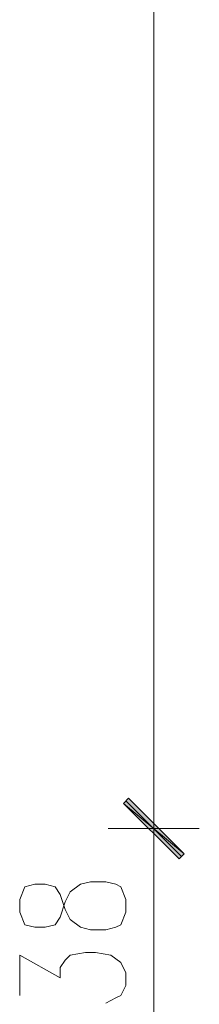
# Model space of a CAD drawing. Header units: inches. Extents: x -1441 to 3871, y -4351 to 2413.
# Tile 107 of 256: x 1699 to 1729, y -2692 to -2527. Entities that reach past the tile are written whole.
import ezdxf

# ---------------------------------------------------------------- set-up
doc = ezdxf.new("R2010")
doc.units = ezdxf.units.IN
doc.header["$MEASUREMENT"] = 0
doc.layers.add('at_Entity', color=7, linetype='Continuous')
doc.layers.add('at_Solid', color=7, linetype='Continuous')

msp = doc.modelspace()

# ---------------------------------------------------------------- hatches: boundary and pattern name
at = {"layer": 'at_Solid', "lineweight": 15}
for points in [[(1726.65465, -2667.08044), (1716.49361, -2658.61768), (1717.34275, -2657.76854)], [(1717.34275, -2657.76854), (1716.49361, -2658.61768), (1726.65465, -2667.08044)], [(1725.80551, -2667.9248), (1726.65465, -2667.08044), (1716.49361, -2658.61768)], [(1716.49361, -2658.61768), (1726.65465, -2667.08044), (1725.80551, -2667.9248)]]:
    msp.add_hatch(color=7, dxfattribs=at).paths.add_polyline_path(points)

# ---------------------------------------------------------------- linework, layer by layer
at = {"layer": 'at_Entity', "color": 7, "lineweight": 15}
for p, q in [((1721.57413, -2657.34874), (1721.57413, -2302.20392)), ((1721.57413, -2654.38153), (1721.57413, -2670.89202)), ((1721.57413, -2670.89202), (1721.57413, -2654.38153)), ((1716.49361, -2658.61768), (1717.34275, -2657.76854)), ((1717.34275, -2657.76854), (1716.49361, -2658.61768)), ((1726.65465, -2667.08044), (1716.49361, -2658.61768)), ((1716.49361, -2658.61768), (1725.80551, -2667.9248)), ((1726.65465, -2667.08044), (1716.49361, -2658.61768)), ((1716.49361, -2658.61768), (1726.65465, -2667.08044)), ((1716.49361, -2658.61768), (1726.65465, -2667.08044)), ((1725.80551, -2667.9248), (1716.49361, -2658.61768)), ((1716.91818, -2658.19311), (1726.23008, -2667.505)), ((1726.23008, -2667.505), (1716.91818, -2658.19311)), ((1717.34275, -2657.76854), (1726.65465, -2667.08044)), ((1726.65465, -2667.08044), (1717.34275, -2657.76854)), ((1729.19252, -2662.84906), (1713.95574, -2662.84906)), ((1713.95574, -2662.84906), (1729.19252, -2662.84906)), ((1725.80551, -2667.9248), (1726.65465, -2667.08044)), ((1726.65465, -2667.08044), (1725.80551, -2667.9248)), ((1721.57413, -2668.35414), (1721.57413, -2695.01612)), ((1701.67663, -2672.16095), (1699.9879, -2672.58552)), ((1703.37491, -2672.16095), (1701.67663, -2672.16095)), ((1705.06841, -2672.58552), (1703.37491, -2672.16095)), ((1707.60629, -2673.42989), (1709.29979, -2672.16095)), ((1709.29979, -2672.16095), (1710.9933, -2671.73638)), ((1710.9933, -2671.73638), (1713.53117, -2671.73638)), ((1713.53117, -2671.73638), (1715.22468, -2672.16095)), ((1715.22468, -2672.16095), (1716.07381, -2672.58552)), ((1699.9879, -2672.58552), (1699.13876, -2674.69883)), ((1705.91278, -2673.85446), (1705.06841, -2672.58552)), ((1706.75715, -2676.39233), (1705.91278, -2673.85446)), ((1706.75715, -2675.12339), (1707.60629, -2673.42989)), ((1716.07381, -2672.58552), (1716.91818, -2674.69883)), ((1699.13876, -2674.69883), (1699.13876, -2676.8169)), ((1705.91278, -2677.66604), (1706.75715, -2675.12339)), ((1716.91818, -2674.69883), (1716.91818, -2676.8169)), ((1699.13876, -2676.8169), (1699.9879, -2678.93497)), ((1707.60629, -2678.08584), (1706.75715, -2676.39233)), ((1716.91818, -2676.8169), (1716.07381, -2678.93497)), ((1699.9879, -2678.93497), (1701.67663, -2679.35954)), ((1703.37491, -2679.35954), (1705.06841, -2678.93497)), ((1705.06841, -2678.93497), (1705.91278, -2677.66604)), ((1709.29979, -2679.35954), (1707.60629, -2678.08584)), ((1716.07381, -2678.93497), (1715.22468, -2679.35954)), ((1701.67663, -2679.35954), (1703.37491, -2679.35954)), ((1710.9933, -2679.77934), (1709.29979, -2679.35954)), ((1713.53117, -2679.77934), (1710.9933, -2679.77934)), ((1715.22468, -2679.35954), (1713.53117, -2679.77934)), ((1699.13876, -2690.78474), (1699.13876, -2684.01072)), ((1699.13876, -2684.01072), (1705.91278, -2687.8223)), ((1706.75715, -2684.85986), (1707.60629, -2684.01072)), ((1707.60629, -2684.01072), (1710.14416, -2683.59092)), ((1710.14416, -2683.59092), (1711.83767, -2683.59092)), ((1711.83767, -2683.59092), (1714.38031, -2684.01072)), ((1714.38031, -2684.01072), (1716.07381, -2685.28443)), ((1705.91278, -2686.1288), (1706.75715, -2684.85986)), ((1716.07381, -2685.28443), (1716.91818, -2686.97316)), ((1705.91278, -2687.8223), (1705.91278, -2686.1288)), ((1716.91818, -2686.97316), (1716.91818, -2689.09124)), ((1716.91818, -2689.09124), (1716.07381, -2690.78474)), ((1715.22468, -2691.20931), (1713.53117, -2692.05368)), ((1716.07381, -2690.78474), (1715.22468, -2691.20931))]:
    msp.add_line(p, q, dxfattribs=at)

doc.saveas('drawing.dxf')
